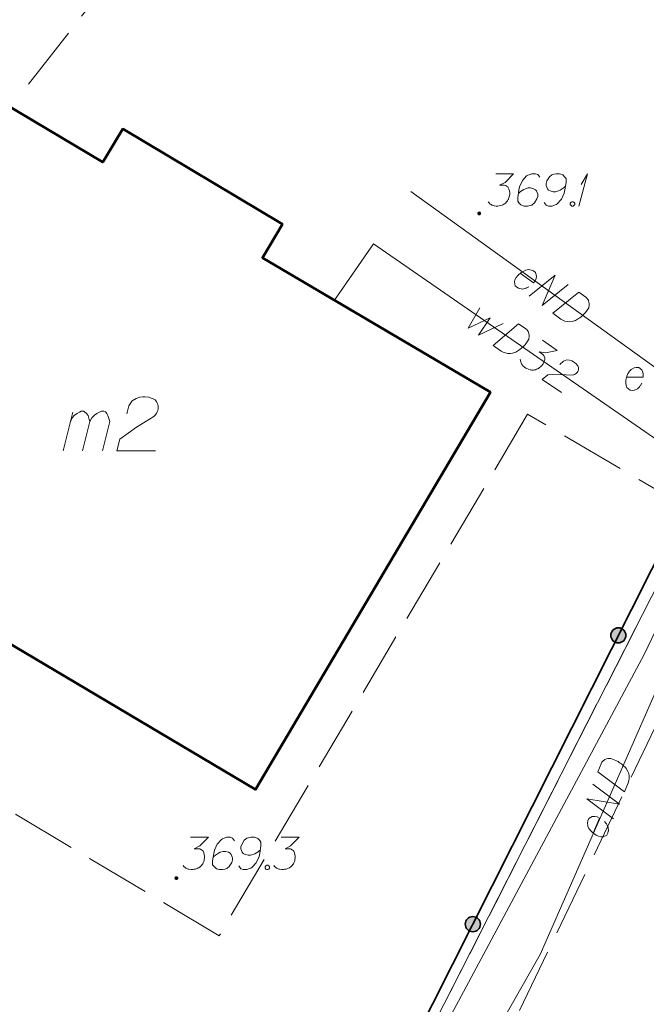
# Model space of a CAD drawing. Header units: metres. Extents: x 5555129 to 5555568, y 5636170 to 5636517.
# Tile 52 of 162: x 5555279 to 5555294, y 5636250 to 5636273. Entities that reach past the tile are written whole.
import ezdxf

# ---------------------------------------------------------------- set-up
doc = ezdxf.new("R2010")
doc.units = ezdxf.units.M
doc.header["$MEASUREMENT"] = 0
for name, pattern in [('L_0_06', [2, 1.5, -0.5]), ('PRZER1-1', [2, 1, -1]), ('PRZER3-1', [4, 3, -1])]:
    doc.linetypes.add(name, pattern=pattern)
for name, color, linetype, lineweight in [('#digitalizacja', 7, 'Continuous', 18), ('#skartowane', 7, 'Continuous', 18), ('#zmodyfikowane', 7, 'Continuous', 18)]:
    doc.layers.add(name, color=color, linetype=linetype, lineweight=lineweight)
for name, color, linetype, lineweight, true_color in [('GESBZO', 7, 'Continuous', 50, 0x0a0909), ('GESBZO_O', 7, 'Continuous', 50, 0x0a0909), ('GESDZI', 7, 'Continuous', 18, 0x0a0909), ('GESKKL', 7, 'PRZER3-1', 18, 0x008000), ('GESUZY', 7, 'PRZER1-1', 18, 0x008000), ('GULENN', 1, 'Continuous', 18, 0xff0000), ('GUPEPI', 1, 'Continuous', 18, 0xff0000)]:
    doc.layers.add(name, color=color, linetype=linetype, lineweight=lineweight, true_color=true_color)

# ---------------------------------------------------------------- blocks, each defined once
blk = doc.blocks.new('POINT')
blk.add_hatch(color=0).paths.add_polyline_path([(-0.000884, -0.0025), (-0.0025, -0.000884), (-0.0025, 0.000884), (0.000884, 0.0025), (0.0025, 0.000884), (0.0025, -0.000884), (0.000884, -0.0025)])
blk = doc.blocks.new('*U120')
at = {"layer": 'GESBZO_O', "color": 7, "linetype": 'ByBlock', "lineweight": 18}
for p, q in [((5555280.042, 5636262.824), (5555280.268, 5636263.719)), ((5555280.495, 5636262.824), (5555280.662, 5636263.503))]:
    blk.add_line(p, q, dxfattribs=at)
at = {"layer": 'GESBZO_O', "color": 7, "linetype": 'ByBlock', "lineweight": 18, "flags": 128}
blk.add_lwpolyline([(5555280.209, 5636263.483), (5555280.258, 5636263.591), (5555280.308, 5636263.65), (5555280.367, 5636263.69), (5555280.426, 5636263.719), (5555280.465, 5636263.739), (5555280.524, 5636263.739), (5555280.544, 5636263.729), (5555280.583, 5636263.69), (5555280.623, 5636263.641), (5555280.652, 5636263.552), (5555280.662, 5636263.503), (5555280.711, 5636263.591), (5555280.77, 5636263.65), (5555280.829, 5636263.69), (5555280.888, 5636263.719), (5555280.938, 5636263.739), (5555280.987, 5636263.739), (5555281.026, 5636263.729), (5555281.056, 5636263.69), (5555281.085, 5636263.641), (5555281.115, 5636263.552), (5555281.125, 5636263.503), (5555280.957, 5636262.824)], dxfattribs=at)
blk = doc.blocks.new('*U335')
at = {"layer": '#skartowane', "color": 7, "linetype": 'ByBlock', "lineweight": 18}
for q in [(5555292.002, 5636268.501), (5555292.055, 5636268.997)]:
    blk.add_line((5555292.203, 5636269.251), q, dxfattribs=at)

msp = doc.modelspace()

# ---------------------------------------------------------------- hatches: boundary and pattern name
at = {"layer": '#skartowane', "linetype": 'Continuous', "lineweight": 35}
h = msp.add_hatch(color=7, dxfattribs=at)
edge = h.paths.add_edge_path()
edge.add_arc((5555292.914, 5636258.541), 0.175, 0, 360)
h = msp.add_hatch(color=7, dxfattribs=at)
edge = h.paths.add_edge_path()
edge.add_arc((5555289.541, 5636251.842), 0.175, 0, 360)
at = {"layer": '#zmodyfikowane', "linetype": 'Continuous', "lineweight": 18}
h = msp.add_hatch(color=7, dxfattribs=at)
edge = h.paths.add_edge_path()
edge.add_arc((5555289.69, 5636268.33), 0.045, 0, 360)
h = msp.add_hatch(color=7, dxfattribs=at)
edge = h.paths.add_edge_path()
edge.add_arc((5555282.67, 5636252.91), 0.045, 0, 360)

# ---------------------------------------------------------------- linework, layer by layer
at = {"layer": '#digitalizacja', "color": 1, "linetype": 'Continuous', "lineweight": 18}
msp.add_line((5555294.24, 5636264.41), (5555288.104, 5636268.842), dxfattribs=at)
at = {"layer": '#digitalizacja', "color": 5, "linetype": 'Continuous', "lineweight": 18}
msp.add_line((5555286.337, 5636266.314), (5555287.241, 5636267.621), dxfattribs=at)
at = {"layer": '#digitalizacja', "color": 5, "linetype": 'Continuous', "lineweight": 18, "flags": 128}
for points in [[(5555298.98, 5636260.79), (5555294.982, 5636262.265), (5555287.241, 5636267.621)], [(5555289.7, 5636266.137), (5555289.433, 5636265.668), (5555289.945, 5636265.91), (5555289.671, 5636265.503), (5555290.241, 5636265.777)], [(5555290.603, 5636265.771), (5555290.768, 5636265.656), (5555290.798, 5636265.628), (5555290.809, 5636265.613), (5555290.827, 5636265.587), (5555290.835, 5636265.567), (5555290.843, 5636265.547), (5555290.85, 5636265.506), (5555290.851, 5636265.476), (5555290.842, 5636265.411), (5555290.768, 5636265.304), (5555290.73, 5636265.259), (5555290.708, 5636265.238), (5555290.686, 5636265.217), (5555290.665, 5636265.196), (5555290.638, 5636265.179), (5555290.608, 5636265.156), (5555290.559, 5636265.126), (5555290.535, 5636265.113), (5555290.46, 5636265.087), (5555290.406, 5636265.081), (5555290.35, 5636265.084), (5555290.293, 5636265.095), (5555290.247, 5636265.112), (5555290.2, 5636265.137), (5555290.011, 5636265.268), (5555290.603, 5636265.771)], [(5555291.156, 5636265.388), (5555291.496, 5636265.152), (5555291.222, 5636265.098), (5555291.078, 5636265.119), (5555291.165, 5636265.058), (5555291.181, 5636265.04), (5555291.188, 5636265.028), (5555291.194, 5636265.017), (5555291.2, 5636265.005), (5555291.21, 5636264.977), (5555291.209, 5636264.956), (5555291.209, 5636264.935), (5555291.204, 5636264.917), (5555291.19, 5636264.876), (5555291.175, 5636264.844), (5555291.164, 5636264.829), (5555291.151, 5636264.809), (5555291.126, 5636264.784), (5555291.108, 5636264.768), (5555291.089, 5636264.752), (5555291.074, 5636264.74), (5555291.063, 5636264.734), (5555291.051, 5636264.728), (5555291.04, 5636264.721), (5555291.02, 5636264.713), (5555290.992, 5636264.704), (5555290.967, 5636264.7), (5555290.951, 5636264.697), (5555290.93, 5636264.697), (5555290.908, 5636264.697), (5555290.882, 5636264.701), (5555290.869, 5636264.703), (5555290.828, 5636264.717), (5555290.796, 5636264.732), (5555290.773, 5636264.741), (5555290.739, 5636264.764), (5555290.704, 5636264.796), (5555290.692, 5636264.811), (5555290.681, 5636264.826), (5555290.67, 5636264.841), (5555290.662, 5636264.86), (5555290.654, 5636264.88), (5555290.643, 5636264.916), (5555290.642, 5636264.946)], [(5555291.556, 5636264.824), (5555291.644, 5636264.899), (5555291.723, 5636264.931), (5555291.784, 5636264.925), (5555291.837, 5636264.909), (5555291.875, 5636264.89), (5555291.899, 5636264.874), (5555291.939, 5636264.838), (5555291.962, 5636264.809), (5555291.973, 5636264.794), (5555291.992, 5636264.759), (5555291.993, 5636264.729), (5555291.99, 5636264.703), (5555291.984, 5636264.685), (5555291.976, 5636264.663), (5555291.959, 5636264.638), (5555291.937, 5636264.617), (5555291.922, 5636264.606), (5555291.899, 5636264.593), (5555291.871, 5636264.584), (5555291.847, 5636264.58), (5555291.563, 5636264.596), (5555291.277, 5636264.586), (5555291.152, 5636264.479), (5555291.594, 5636264.173)]]:
    msp.add_lwpolyline(points, dxfattribs=at)
at = {"layer": '#digitalizacja', "color": 1, "linetype": 'Continuous', "lineweight": 18, "flags": 128}
for points in [[(5555290.641, 5636266.944), (5555290.948, 5636266.723), (5555290.987, 5636266.767), (5555291.008, 5636266.817), (5555291.02, 5636266.874), (5555290.994, 5636266.959), (5555290.95, 5636266.998), (5555290.905, 5636267.016), (5555290.831, 5636267.026), (5555290.773, 5636267.016), (5555290.707, 5636266.984), (5555290.66, 5636266.96), (5555290.582, 5636266.892), (5555290.544, 5636266.84), (5555290.518, 5636266.793), (5555290.504, 5636266.745), (5555290.524, 5636266.65), (5555290.558, 5636266.618), (5555290.6, 5636266.595), (5555290.605, 5636266.592), (5555290.688, 5636266.575), (5555290.746, 5636266.585), (5555290.777, 5636266.598), (5555290.786, 5636266.6), (5555290.841, 5636266.625)], [(5555290.85, 5636266.407), (5555291.452, 5636266.897), (5555291.147, 5636266.193), (5555291.749, 5636266.683)], [(5555291.998, 5636266.503), (5555292.161, 5636266.386), (5555292.191, 5636266.357), (5555292.202, 5636266.342), (5555292.219, 5636266.315), (5555292.226, 5636266.295), (5555292.234, 5636266.275), (5555292.24, 5636266.234), (5555292.241, 5636266.204), (5555292.23, 5636266.139), (5555292.154, 5636266.034), (5555292.115, 5636265.989), (5555292.093, 5636265.969), (5555292.071, 5636265.948), (5555292.049, 5636265.928), (5555292.022, 5636265.911), (5555291.991, 5636265.889), (5555291.941, 5636265.86), (5555291.918, 5636265.847), (5555291.841, 5636265.822), (5555291.787, 5636265.818), (5555291.732, 5636265.822), (5555291.675, 5636265.834), (5555291.629, 5636265.852), (5555291.583, 5636265.878), (5555291.396, 5636266.013), (5555291.998, 5636266.503)], [(5555284.639, 5636239.754), (5555291.106, 5636251.135), (5555296.575, 5636263.596)], [(5555292.438, 5636255.376), (5555292.513, 5636255.562), (5555292.534, 5636255.598), (5555292.546, 5636255.612), (5555292.569, 5636255.635), (5555292.586, 5636255.647), (5555292.604, 5636255.659), (5555292.642, 5636255.675), (5555292.671, 5636255.683), (5555292.737, 5636255.688), (5555292.857, 5636255.639), (5555292.91, 5636255.612), (5555292.935, 5636255.595), (5555292.96, 5636255.578), (5555292.985, 5636255.562), (5555293.008, 5636255.54), (5555293.036, 5636255.515), (5555293.077, 5636255.474), (5555293.094, 5636255.454), (5555293.136, 5636255.386), (5555293.154, 5636255.334), (5555293.163, 5636255.279), (5555293.165, 5636255.221), (5555293.158, 5636255.173), (5555293.144, 5636255.121), (5555293.057, 5636254.908), (5555292.438, 5636255.376)], [(5555292.804, 5636254.284), (5555292.185, 5636254.752), (5555292.942, 5636254.623), (5555292.322, 5636255.091)], [(5555292.332, 5636253.953), (5555292.474, 5636254.303), (5555292.422, 5636254.331), (5555292.368, 5636254.34), (5555292.31, 5636254.338), (5555292.234, 5636254.292), (5555292.206, 5636254.24), (5555292.2, 5636254.192), (5555292.208, 5636254.118), (5555292.231, 5636254.064), (5555292.278, 5636254.007), (5555292.313, 5636253.967), (5555292.397, 5636253.908), (5555292.457, 5636253.883), (5555292.508, 5636253.869), (5555292.559, 5636253.868), (5555292.646, 5636253.909), (5555292.669, 5636253.95), (5555292.681, 5636253.996), (5555292.683, 5636254.002), (5555292.679, 5636254.086), (5555292.657, 5636254.14), (5555292.636, 5636254.168), (5555292.633, 5636254.175), (5555292.594, 5636254.223)]]:
    msp.add_lwpolyline(points, dxfattribs=at)
at = {"layer": '#skartowane', "color": 7, "linetype": 'L_0_06', "lineweight": 18, "flags": 128}
msp.add_lwpolyline([(5555319.91, 5636279.38), (5555323.03, 5636275.28), (5555329.28, 5636268.46), (5555334.03, 5636263.4), (5555345.03, 5636252.49), (5555346.54, 5636251.45), (5555345.73, 5636247.93), (5555332.42, 5636261.49), (5555327.2, 5636266.8), (5555317.86, 5636277.41), (5555315.42, 5636280.01), (5555313.35, 5636281.16), (5555310.91, 5636281.48), (5555308.55, 5636280.93), (5555307.33, 5636278.49), (5555300.21, 5636263.98), (5555298.84, 5636260.31), (5555299.74, 5636259.03), (5555298.26, 5636255.27), (5555297.04, 5636255.1), (5555292.88, 5636247), (5555292.08, 5636246.05), (5555288.59, 5636239.37), (5555285.9, 5636234.86), (5555282.53, 5636231.41), (5555279.83, 5636229.99), (5555275.41, 5636228.95), (5555271.53, 5636229.31), (5555268.13, 5636230.4), (5555264.62, 5636232.17), (5555253.07, 5636239.68), (5555243.27, 5636245.93), (5555229.11, 5636254.41), (5555220.5, 5636258.77), (5555213.45, 5636261.65), (5555208.14, 5636263.06), (5555202.51, 5636263.31), (5555198.72, 5636262.51), (5555193.02, 5636260.05), (5555189.79, 5636257.33), (5555186.81, 5636252.47), (5555184.72, 5636245.33), (5555179.71, 5636245.97), (5555181.09, 5636251.46), (5555182.84, 5636255.67), (5555185.21, 5636259.68), (5555188.88, 5636264.05), (5555188.73, 5636266.82), (5555186.51, 5636270.36), (5555177.24, 5636279.14), (5555172.12, 5636284.35), (5555168.67, 5636288.73), (5555165.68, 5636293.64), (5555163.11, 5636298.61), (5555159.69, 5636305.28), (5555154.96, 5636314.88), (5555157.25, 5636316.15), (5555161.87, 5636306.69), (5555165.41, 5636299.79), (5555167.81, 5636295.12), (5555170.82, 5636290.32), (5555174.09, 5636286.04), (5555178.95, 5636281.15), (5555193.27, 5636269.09), (5555198.74, 5636266.34), (5555202.91, 5636266.53), (5555208.67, 5636266.05), (5555214.33, 5636264.32), (5555221.74, 5636261.36), (5555230.37, 5636257.02), (5555244.89, 5636248.46), (5555254.7, 5636242.22), (5555266.71, 5636234.85), (5555271.59, 5636232.9), (5555275.32, 5636232.51), (5555278.58, 5636233.38), (5555282.52, 5636236.11), (5555285.35, 5636239.7), (5555289.44, 5636247.37), (5555294.78, 5636258.52), (5555297.61, 5636265.12), (5555304.52, 5636279.57), (5555309.3, 5636287.58), (5555310.96, 5636291.13)], dxfattribs=at)
at = {"layer": '#skartowane', "color": 7, "linetype": 'Continuous', "lineweight": 18, "flags": 128}
for points in [[(5555290.071, 5636269.251), (5555290.484, 5636269.251), (5555290.289, 5636269.05), (5555290.16, 5636268.985), (5555290.266, 5636268.985), (5555290.289, 5636268.979), (5555290.301, 5636268.974), (5555290.313, 5636268.968), (5555290.325, 5636268.962), (5555290.349, 5636268.944), (5555290.36, 5636268.926), (5555290.372, 5636268.909), (5555290.378, 5636268.891), (5555290.39, 5636268.85), (5555290.396, 5636268.814), (5555290.396, 5636268.796), (5555290.396, 5636268.773), (5555290.39, 5636268.737), (5555290.384, 5636268.714), (5555290.378, 5636268.69), (5555290.372, 5636268.672), (5555290.366, 5636268.661), (5555290.36, 5636268.649), (5555290.354, 5636268.637), (5555290.343, 5636268.619), (5555290.325, 5636268.596), (5555290.307, 5636268.578), (5555290.295, 5636268.566), (5555290.278, 5636268.554), (5555290.26, 5636268.543), (5555290.236, 5636268.531), (5555290.225, 5636268.525), (5555290.183, 5636268.513), (5555290.148, 5636268.507), (5555290.124, 5636268.501), (5555290.083, 5636268.501), (5555290.036, 5636268.507), (5555290.018, 5636268.513), (5555290, 5636268.519), (5555289.982, 5636268.525), (5555289.965, 5636268.537), (5555289.947, 5636268.548), (5555289.917, 5636268.572), (5555289.9, 5636268.596)], [(5555291.093, 5636269.168), (5555291.045, 5636269.233), (5555290.992, 5636269.251), (5555290.91, 5636269.251), (5555290.85, 5636269.228), (5555290.815, 5636269.216), (5555290.785, 5636269.198), (5555290.691, 5636269.092), (5555290.626, 5636268.95), (5555290.608, 5636268.873), (5555290.585, 5636268.702), (5555290.585, 5636268.613), (5555290.608, 5636268.578), (5555290.656, 5636268.531), (5555290.673, 5636268.519), (5555290.732, 5636268.501), (5555290.809, 5636268.501), (5555290.868, 5636268.513), (5555290.91, 5636268.525), (5555290.969, 5636268.572), (5555291.028, 5636268.666), (5555291.045, 5636268.726), (5555291.045, 5636268.773), (5555291.016, 5636268.85), (5555290.992, 5636268.879), (5555290.951, 5636268.903), (5555290.88, 5636268.92), (5555290.827, 5636268.92), (5555290.762, 5636268.903), (5555290.721, 5636268.885), (5555290.65, 5636268.838), (5555290.614, 5636268.808), (5555290.597, 5636268.791)], [(5555291.193, 5636268.584), (5555291.24, 5636268.519), (5555291.293, 5636268.501), (5555291.376, 5636268.501), (5555291.435, 5636268.525), (5555291.47, 5636268.537), (5555291.5, 5636268.554), (5555291.594, 5636268.661), (5555291.659, 5636268.802), (5555291.677, 5636268.879), (5555291.701, 5636269.05), (5555291.701, 5636269.139), (5555291.677, 5636269.174), (5555291.63, 5636269.222), (5555291.612, 5636269.233), (5555291.553, 5636269.251), (5555291.476, 5636269.251), (5555291.417, 5636269.239), (5555291.376, 5636269.228), (5555291.317, 5636269.18), (5555291.258, 5636269.086), (5555291.24, 5636269.027), (5555291.24, 5636268.979), (5555291.27, 5636268.903), (5555291.293, 5636268.873), (5555291.335, 5636268.85), (5555291.405, 5636268.832), (5555291.459, 5636268.832), (5555291.524, 5636268.85), (5555291.565, 5636268.867), (5555291.636, 5636268.914), (5555291.671, 5636268.944), (5555291.689, 5636268.962)], [(5555291.837, 5636268.602), (5555291.866, 5636268.602), (5555291.884, 5636268.59), (5555291.902, 5636268.566), (5555291.902, 5636268.537), (5555291.884, 5636268.513), (5555291.866, 5636268.501), (5555291.837, 5636268.501), (5555291.819, 5636268.513), (5555291.801, 5636268.537), (5555291.801, 5636268.566), (5555291.819, 5636268.59), (5555291.837, 5636268.602)], [(5555293.108, 5636264.534), (5555293.486, 5636264.534), (5555293.492, 5636264.593), (5555293.48, 5636264.647), (5555293.456, 5636264.7), (5555293.386, 5636264.753), (5555293.327, 5636264.759), (5555293.279, 5636264.747), (5555293.214, 5636264.712), (5555293.173, 5636264.67), (5555293.138, 5636264.605), (5555293.114, 5636264.558), (5555293.09, 5636264.458), (5555293.09, 5636264.393), (5555293.096, 5636264.34), (5555293.114, 5636264.292), (5555293.185, 5636264.227), (5555293.232, 5636264.221), (5555293.279, 5636264.227), (5555293.285, 5636264.227), (5555293.362, 5636264.263), (5555293.403, 5636264.304), (5555293.421, 5636264.334), (5555293.427, 5636264.34), (5555293.456, 5636264.393)], [(5555282.998, 5636253.858), (5555283.411, 5636253.858), (5555283.216, 5636253.657), (5555283.086, 5636253.592), (5555283.192, 5636253.592), (5555283.216, 5636253.586), (5555283.228, 5636253.58), (5555283.24, 5636253.575), (5555283.252, 5636253.569), (5555283.275, 5636253.551), (5555283.287, 5636253.533), (5555283.299, 5636253.516), (5555283.305, 5636253.498), (5555283.317, 5636253.456), (5555283.322, 5636253.421), (5555283.322, 5636253.403), (5555283.322, 5636253.38), (5555283.317, 5636253.344), (5555283.311, 5636253.321), (5555283.305, 5636253.297), (5555283.299, 5636253.279), (5555283.293, 5636253.267), (5555283.287, 5636253.256), (5555283.281, 5636253.244), (5555283.269, 5636253.226), (5555283.252, 5636253.202), (5555283.234, 5636253.185), (5555283.222, 5636253.173), (5555283.204, 5636253.161), (5555283.187, 5636253.149), (5555283.163, 5636253.138), (5555283.151, 5636253.132), (5555283.11, 5636253.12), (5555283.074, 5636253.114), (5555283.051, 5636253.108), (5555283.009, 5636253.108), (5555282.962, 5636253.114), (5555282.944, 5636253.12), (5555282.927, 5636253.126), (5555282.909, 5636253.132), (5555282.891, 5636253.143), (5555282.874, 5636253.155), (5555282.844, 5636253.179), (5555282.826, 5636253.202)], [(5555284.019, 5636253.775), (5555283.972, 5636253.84), (5555283.919, 5636253.858), (5555283.836, 5636253.858), (5555283.777, 5636253.834), (5555283.742, 5636253.823), (5555283.712, 5636253.805), (5555283.618, 5636253.699), (5555283.553, 5636253.557), (5555283.535, 5636253.48), (5555283.511, 5636253.309), (5555283.511, 5636253.22), (5555283.535, 5636253.185), (5555283.582, 5636253.138), (5555283.6, 5636253.126), (5555283.659, 5636253.108), (5555283.736, 5636253.108), (5555283.795, 5636253.12), (5555283.836, 5636253.132), (5555283.895, 5636253.179), (5555283.954, 5636253.273), (5555283.972, 5636253.332), (5555283.972, 5636253.38), (5555283.942, 5636253.456), (5555283.919, 5636253.486), (5555283.877, 5636253.51), (5555283.807, 5636253.527), (5555283.753, 5636253.527), (5555283.688, 5636253.51), (5555283.647, 5636253.492), (5555283.576, 5636253.445), (5555283.541, 5636253.415), (5555283.523, 5636253.397)], [(5555284.12, 5636253.191), (5555284.167, 5636253.126), (5555284.22, 5636253.108), (5555284.303, 5636253.108), (5555284.362, 5636253.132), (5555284.397, 5636253.143), (5555284.427, 5636253.161), (5555284.521, 5636253.267), (5555284.586, 5636253.409), (5555284.604, 5636253.486), (5555284.627, 5636253.657), (5555284.627, 5636253.746), (5555284.604, 5636253.781), (5555284.557, 5636253.828), (5555284.539, 5636253.84), (5555284.48, 5636253.858), (5555284.403, 5636253.858), (5555284.344, 5636253.846), (5555284.303, 5636253.834), (5555284.244, 5636253.787), (5555284.185, 5636253.693), (5555284.167, 5636253.634), (5555284.167, 5636253.586), (5555284.196, 5636253.51), (5555284.22, 5636253.48), (5555284.261, 5636253.456), (5555284.332, 5636253.439), (5555284.385, 5636253.439), (5555284.45, 5636253.456), (5555284.492, 5636253.474), (5555284.562, 5636253.521), (5555284.598, 5636253.551), (5555284.616, 5636253.569)], [(5555285.1, 5636253.858), (5555285.513, 5636253.858), (5555285.318, 5636253.657), (5555285.188, 5636253.592), (5555285.295, 5636253.592), (5555285.318, 5636253.586), (5555285.33, 5636253.58), (5555285.342, 5636253.575), (5555285.354, 5636253.569), (5555285.377, 5636253.551), (5555285.389, 5636253.533), (5555285.401, 5636253.516), (5555285.407, 5636253.498), (5555285.419, 5636253.456), (5555285.425, 5636253.421), (5555285.425, 5636253.403), (5555285.425, 5636253.38), (5555285.419, 5636253.344), (5555285.413, 5636253.321), (5555285.407, 5636253.297), (5555285.401, 5636253.279), (5555285.395, 5636253.267), (5555285.389, 5636253.256), (5555285.383, 5636253.244), (5555285.371, 5636253.226), (5555285.354, 5636253.202), (5555285.336, 5636253.185), (5555285.324, 5636253.173), (5555285.306, 5636253.161), (5555285.289, 5636253.149), (5555285.265, 5636253.138), (5555285.253, 5636253.132), (5555285.212, 5636253.12), (5555285.176, 5636253.114), (5555285.153, 5636253.108), (5555285.112, 5636253.108), (5555285.064, 5636253.114), (5555285.047, 5636253.12), (5555285.029, 5636253.126), (5555285.011, 5636253.132), (5555284.993, 5636253.143), (5555284.976, 5636253.155), (5555284.946, 5636253.179), (5555284.928, 5636253.202)], [(5555284.763, 5636253.208), (5555284.793, 5636253.208), (5555284.81, 5636253.197), (5555284.828, 5636253.173), (5555284.828, 5636253.143), (5555284.81, 5636253.12), (5555284.793, 5636253.108), (5555284.763, 5636253.108), (5555284.745, 5636253.12), (5555284.728, 5636253.143), (5555284.728, 5636253.173), (5555284.745, 5636253.197), (5555284.763, 5636253.208)]]:
    msp.add_lwpolyline(points, dxfattribs=at)
at = {"layer": '#skartowane', "color": 7, "linetype": 'Continuous', "lineweight": 35, "flags": 128}
msp.add_lwpolyline([(5555294.6, 5636264.97), (5555294.19, 5636264.03), (5555294.6, 5636261.89), (5555284.46, 5636241.75), (5555282.65, 5636239.36), (5555280.44, 5636237.3), (5555277.57, 5636236.14), (5555274.71, 5636235.37), (5555271.67, 5636235.59), (5555268.78, 5636236.15), (5555266.05, 5636237.48), (5555263.48, 5636238.92), (5555256.02, 5636244.07), (5555263.72, 5636256.91)], dxfattribs=at)
at = {"layer": '#skartowane', "color": 7, "linetype": 'Continuous', "lineweight": 35}
for centre in [(5555292.914, 5636258.541), (5555289.541, 5636251.842)]:
    msp.add_circle(centre, 0.175, dxfattribs=at)
at = {"layer": 'GESBZO', "color": 7, "linetype": 'Continuous', "lineweight": 50, "flags": 128}
msp.add_lwpolyline([(5555272.561, 5636262.055), (5555274.796, 5636265.837), (5555274.577, 5636266.672), (5555275.435, 5636268.072), (5555276.271, 5636268.291), (5555278.034, 5636271.262), (5555280.964, 5636269.518), (5555281.427, 5636270.289), (5555285.128, 5636268.082), (5555284.666, 5636267.301), (5555289.949, 5636264.18), (5555284.506, 5636254.963), (5555280.095, 5636257.584), (5555275.451, 5636260.34), (5555272.561, 5636262.055)], close=True, dxfattribs=at)
at = {"layer": 'GESBZO_O', "color": 7, "linetype": 'Continuous', "lineweight": 18, "flags": 128}
msp.add_lwpolyline([(5555281.518, 5636263.68), (5555281.568, 5636263.867), (5555281.646, 5636263.985), (5555281.735, 5636264.034), (5555281.823, 5636264.064), (5555281.892, 5636264.074), (5555281.942, 5636264.074), (5555282.03, 5636264.064), (5555282.089, 5636264.044), (5555282.119, 5636264.034), (5555282.178, 5636264.005), (5555282.207, 5636263.965), (5555282.227, 5636263.926), (5555282.237, 5636263.896), (5555282.247, 5636263.857), (5555282.247, 5636263.808), (5555282.237, 5636263.759), (5555282.227, 5636263.729), (5555282.207, 5636263.69), (5555282.178, 5636263.65), (5555282.148, 5636263.621), (5555281.745, 5636263.375), (5555281.361, 5636263.089), (5555281.292, 5636262.824), (5555282.188, 5636262.824)], dxfattribs=at)
at = {"layer": 'GESDZI', "color": 96, "linetype": 'Continuous', "lineweight": 18, "flags": 128}
msp.add_lwpolyline([(5555274.997, 5636234.98), (5555279.944, 5636236.523), (5555284.476, 5636241.337), (5555311.27, 5636293.99), (5555320.16, 5636317.28), (5555322.368, 5636323.208), (5555323.59, 5636326.49), (5555326.04, 5636333.05), (5555329.61, 5636344.98), (5555332.15, 5636353.64), (5555334.3, 5636361.82), (5555338.11, 5636369.71), (5555344.55, 5636379.2), (5555375.95, 5636415.45), (5555379.69, 5636419.03), (5555405.333, 5636448.297), (5555411.98, 5636454.27), (5555423.54, 5636462.48), (5555437.099, 5636466.554), (5555448.915, 5636470.374), (5555453.72, 5636472.454), (5555460.799, 5636470.534), (5555464.253, 5636468.493)], dxfattribs=at)
msp.add_lwpolyline([(5555255.64, 5636244), (5555291.92, 5636304.86), (5555311.27, 5636293.99), (5555284.476, 5636241.337), (5555279.944, 5636236.523), (5555274.997, 5636234.98), (5555269.493, 5636235.495), (5555265.022, 5636237.714), (5555255.64, 5636244)], close=True, dxfattribs=at)
at = {"layer": 'GESKKL', "color": 96, "linetype": 'PRZER3-1', "lineweight": 18, "ltscale": 0.5, "true_color": 0x008000}
msp.add_lwpolyline([(5555255.64, 5636244), (5555265.022, 5636237.714), (5555269.493, 5636235.495), (5555274.997, 5636234.98), (5555279.944, 5636236.523), (5555284.476, 5636241.337), (5555294.683, 5636261.4), (5555290.811, 5636263.67), (5555283.663, 5636251.573), (5555270.013, 5636259.716), (5555277.529, 5636272.351), (5555279.243, 5636271.33), (5555292.171, 5636287.889), (5555284.52, 5636292.447), (5555255.64, 5636244)], close=True, dxfattribs=at)
at = {"layer": 'GESUZY', "color": 96, "linetype": 'PRZER1-1', "lineweight": 18, "ltscale": 0.5, "true_color": 0x008000}
msp.add_lwpolyline([(5555334.3, 5636361.82), (5555332.15, 5636353.64), (5555329.61, 5636344.98), (5555328.029, 5636339.695), (5555326.04, 5636333.05), (5555323.59, 5636326.49), (5555322.368, 5636323.208), (5555320.16, 5636317.28), (5555311.27, 5636293.99), (5555294.683, 5636261.4), (5555284.476, 5636241.337), (5555279.944, 5636236.523), (5555274.997, 5636234.98)], dxfattribs=at)
at = {"layer": 'GULENN', "color": 1, "linetype": 'Continuous', "lineweight": 18, "true_color": 0xff0000, "flags": 128}
msp.add_lwpolyline([(5555270.87, 5636234.33), (5555274.44, 5636234.59), (5555277.62, 5636235.15), (5555281.05, 5636237.08), (5555283.64, 5636239.52), (5555287.06, 5636246.04), (5555293.51, 5636258.1), (5555296.22, 5636263.74)], dxfattribs=at)

# ---------------------------------------------------------------- block references
at = {"layer": '#skartowane', "color": 7, "linetype": 'Continuous', "lineweight": 18}
msp.add_blockref('*U335', (0, 0), dxfattribs=at)
at = {"layer": 'GESBZO_O', "color": 7, "linetype": 'Continuous', "lineweight": 18}
msp.add_blockref('*U120', (0, 0), dxfattribs=at)
at = {"layer": 'GUPEPI', "color": 1, "lineweight": 18, "true_color": 0xff0000, "rotation": 90}
msp.add_blockref('POINT', (5555293.51, 5636258.1), dxfattribs=at)

doc.saveas('drawing.dxf')
